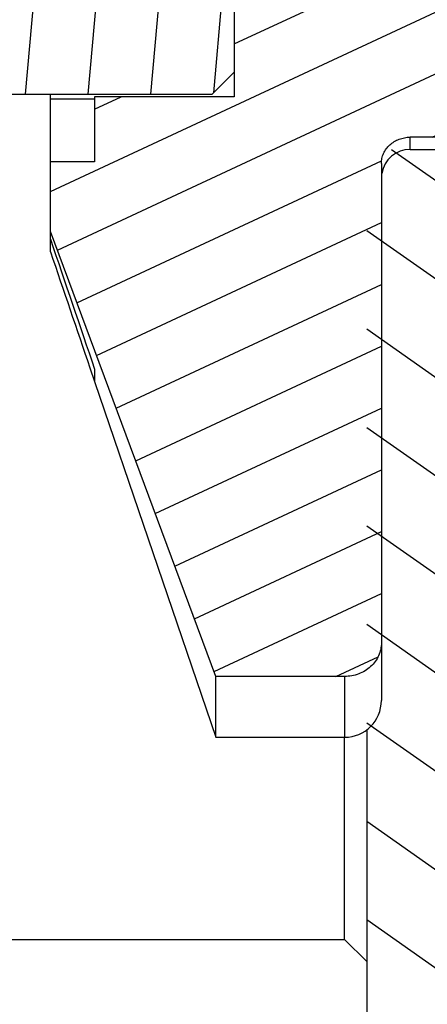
# Model space of a CAD drawing. Header units: inches. Extents: x 0 to 23.4, y 0 to 16.5.
# Tile 21 of 38: x 8.759 to 9.196, y 10.182 to 11.237. Entities that reach past the tile are written whole.
import ezdxf

# ---------------------------------------------------------------- set-up
doc = ezdxf.new("R2010")
doc.units = ezdxf.units.IN
doc.header["$LTSCALE"] = 1.2862204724
doc.header["$MEASUREMENT"] = 0
doc.layers.get('0').update_dxf_attribs({"linetype": 'CONTINUOUS'})

msp = doc.modelspace()

# ---------------------------------------------------------------- hatches: boundary and pattern name
at = {"linetype": 'CONTINUOUS'}
h = msp.add_hatch(dxfattribs=at)
h.set_pattern_fill('default__20', scale=0.2068860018, angle=5, style=0, pattern_type=0)
h.set_pattern_definition([(5, (0, 0), (-0.0180313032, 0.2060987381), [])])
edge = h.paths.add_edge_path()
edge.add_line((8.3042373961, 11.1373541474), (8.6034499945, 11.1373541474))
edge.add_line((8.6034499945, 11.1373541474), (8.6034499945, 10.9011336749))
edge.add_line((8.4223476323, 10.9011336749), (8.6034499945, 10.9011336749))
edge.add_line((8.4223476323, 10.9011336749), (8.4223476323, 10.3302675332))
edge.add_line((8.4223476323, 10.3302675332), (8.5010877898, 10.2515273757))
edge.add_line((8.5010877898, 10.2515273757), (9.1073870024, 10.2515273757))
edge.add_line((9.1073870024, 10.2515273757), (9.1310090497, 10.2279053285))
edge.add_line((9.1310090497, 10.2279053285), (9.1310090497, 10.0664880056))
edge.add_line((9.1310090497, 10.0664880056), (10.3908515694, 10.0664880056))
edge.add_line((10.3908515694, 10.0664880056), (10.4302216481, 10.0271179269))
edge.add_line((10.4302216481, 10.0271179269), (10.4302216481, 9.8302675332))
edge.add_line((10.4302216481, 9.8302675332), (10.3908515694, 9.7908974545))
edge.add_line((8.2648673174, 9.7908974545), (10.3908515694, 9.7908974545))
edge.add_line((8.2254972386, 9.8302675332), (8.2648673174, 9.7908974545))
edge.add_line((8.2254972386, 10.212157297), (8.2254972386, 9.8302675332))
edge.add_line((8.1625051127, 10.212157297), (8.2254972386, 10.212157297))
edge.add_line((8.1625051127, 10.212157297), (8.1625051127, 10.3105824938))
edge.add_line((8.1625051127, 10.3105824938), (7.4538436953, 10.3105824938))
edge.add_line((7.4538436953, 10.4877478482), (7.4538436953, 10.3105824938))
edge.add_line((7.4932137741, 10.5271179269), (7.4538436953, 10.4877478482))
edge.add_line((7.4932137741, 10.5271179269), (8.2254972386, 10.5271179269))
edge.add_line((8.2254972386, 10.9719998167), (8.2254972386, 10.5271179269))
edge.add_line((8.2254972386, 10.9719998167), (8.3042373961, 10.9719998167))
edge.add_line((8.3042373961, 11.1373541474), (8.3042373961, 10.9719998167))
edge = h.paths.add_edge_path()
edge.add_line((8.3042373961, 11.3735746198), (8.6034499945, 11.3735746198))
edge.add_line((8.3042373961, 11.5389289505), (8.3042373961, 11.3735746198))
edge.add_line((8.2254972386, 11.5389289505), (8.3042373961, 11.5389289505))
edge.add_line((8.2254972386, 11.9838108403), (8.2254972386, 11.5389289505))
edge.add_line((7.4932137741, 11.9838108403), (8.2254972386, 11.9838108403))
edge.add_line((7.4932137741, 11.9838108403), (7.4538436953, 12.023180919))
edge.add_line((7.4538436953, 12.2003462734), (7.4538436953, 12.023180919))
edge.add_line((8.1625051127, 12.2003462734), (7.4538436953, 12.2003462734))
edge.add_line((8.1625051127, 12.2003462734), (8.1625051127, 12.2987714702))
edge.add_line((8.1625051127, 12.2987714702), (8.2254972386, 12.2987714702))
edge.add_line((8.2254972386, 12.680661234), (8.2254972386, 12.2987714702))
edge.add_line((8.2254972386, 12.680661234), (8.2648673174, 12.7200313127))
edge.add_line((8.2648673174, 12.7200313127), (8.2648673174, 13.4183366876))
edge.add_line((8.2648673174, 13.4183366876), (8.3908515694, 13.5443209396))
edge.add_line((8.3908515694, 13.5443209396), (8.3908515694, 13.938021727))
edge.add_line((8.3908515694, 13.938021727), (8.434158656, 14.1191240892))
edge.add_line((8.434158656, 14.1191240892), (8.3908515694, 14.1348721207))
edge.add_line((8.3908515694, 14.1348721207), (8.434158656, 14.3159744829))
edge.add_line((8.434158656, 14.3159744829), (8.3908515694, 14.3263305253))
edge.add_line((8.3908515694, 14.3263305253), (8.434158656, 14.5074328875))
edge.add_line((8.434158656, 14.5074328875), (8.3908515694, 14.523180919))
edge.add_line((8.3908515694, 14.523180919), (8.434158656, 14.7042832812))
edge.add_line((8.434158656, 14.7042832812), (8.3908515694, 14.7200313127))
edge.add_line((8.3908515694, 14.7200313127), (8.434158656, 14.9011336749))
edge.add_line((8.434158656, 14.9011336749), (8.5207728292, 14.9011336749))
edge.add_line((8.5207728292, 12.2594013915), (8.5207728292, 14.9011336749))
edge.add_line((8.5207728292, 12.2594013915), (8.5010877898, 12.2594013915))
edge.add_line((8.4223476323, 12.180661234), (8.5010877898, 12.2594013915))
edge.add_line((8.4223476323, 12.180661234), (8.4223476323, 11.6097950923))
edge.add_line((8.4223476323, 11.6097950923), (8.6034499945, 11.6097950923))
edge.add_line((8.6034499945, 11.6097950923), (8.6034499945, 11.3735746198))
edge = h.paths.add_edge_path()
edge.add_line((9.0522688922, 12.7200313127), (10.3908515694, 12.7200313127))
edge.add_line((10.4302216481, 12.680661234), (10.3908515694, 12.7200313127))
edge.add_line((10.4302216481, 12.680661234), (10.4302216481, 12.4838108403))
edge.add_line((10.3908515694, 12.4444407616), (10.4302216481, 12.4838108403))
edge.add_line((9.1310090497, 12.4444407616), (10.3908515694, 12.4444407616))
edge.add_line((9.1310090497, 12.4444407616), (9.1310090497, 12.2830234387))
edge.add_line((9.1073870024, 12.2594013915), (9.1310090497, 12.2830234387))
edge.add_line((9.1073870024, 12.2594013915), (8.7963633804, 12.2594013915))
edge.add_line((8.7963633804, 12.2594013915), (8.7963633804, 14.9011336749))
edge.add_line((8.7963633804, 14.9011336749), (8.8829775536, 14.9011336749))
edge.add_line((8.9262846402, 14.7200313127), (8.8829775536, 14.9011336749))
edge.add_line((8.8829775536, 14.7042832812), (8.9262846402, 14.7200313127))
edge.add_line((8.9262846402, 14.523180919), (8.8829775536, 14.7042832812))
edge.add_line((8.8829775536, 14.5074328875), (8.9262846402, 14.523180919))
edge.add_line((8.9262846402, 14.3263305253), (8.8829775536, 14.5074328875))
edge.add_line((8.8829775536, 14.3159744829), (8.9262846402, 14.3263305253))
edge.add_line((8.9262846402, 14.1348721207), (8.8829775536, 14.3159744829))
edge.add_line((8.8829775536, 14.1191240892), (8.9262846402, 14.1348721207))
edge.add_line((8.9262846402, 13.938021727), (8.8829775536, 14.1191240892))
edge.add_line((8.9262846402, 13.5443209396), (8.9262846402, 13.938021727))
edge.add_line((9.0522688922, 13.4183366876), (8.9262846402, 13.5443209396))
edge.add_line((9.0522688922, 12.7200313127), (9.0522688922, 13.4183366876))
h = msp.add_hatch(dxfattribs=at)
h.set_pattern_fill('default__22', scale=0.0864058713, angle=325, style=0, pattern_type=0)
h.set_pattern_definition([(325, (0, 0), (0.0495603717, 0.0707795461), [])])
edge = h.paths.add_edge_path()
edge.add_line((9.1310090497, 11.0979840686), (9.2097492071, 11.0979840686))
edge.add_line((9.2097492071, 11.0979840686), (9.2097492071, 10.0743620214))
edge.add_line((9.1310090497, 10.0743620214), (9.2097492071, 10.0743620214))
edge.add_line((9.1310090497, 11.0979840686), (9.1310090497, 10.0743620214))
edge = h.paths.add_edge_path()
edge.add_line((9.1310090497, 11.4129446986), (9.2097492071, 11.4129446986))
edge.add_line((9.1310090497, 12.4365667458), (9.1310090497, 11.4129446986))
edge.add_line((9.1310090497, 12.4365667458), (9.2097492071, 12.4365667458))
edge.add_line((9.2097492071, 12.4365667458), (9.2097492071, 11.4129446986))
h = msp.add_hatch(dxfattribs=at)
h.set_pattern_fill('default__23', scale=0.0600140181, angle=205, style=0, pattern_type=0)
h.set_pattern_definition([(205, (0, 0), (0.02536302, -0.054391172), [])])
edge = h.paths.add_edge_path()
edge.add_line((8.9892767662, 11.3565802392), (8.9892767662, 11.154348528))
edge.add_line((8.9892767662, 11.3565802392), (8.839670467, 11.3565802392))
edge.add_line((8.839670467, 11.3565802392), (8.839670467, 11.4262163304))
edge.add_line((8.839670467, 11.4262163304), (8.7924263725, 11.4262163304))
edge.add_line((8.7924263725, 11.5010314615), (8.7924263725, 11.4262163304))
edge.add_line((8.9695917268, 11.9777204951), (8.7924263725, 11.5010314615))
edge.add_line((9.1073870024, 11.9777204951), (8.9695917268, 11.9777204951))
edge.add_ellipse((9.1073870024, 11.9416076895), major_axis=(0.0393700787, 0), ratio=0.9172652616, start_angle=0, end_angle=90)
edge.add_line((9.1467570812, 11.9416076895), (9.1467570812, 11.4280835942))
edge.add_ellipse((9.1774657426, 11.4280835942), major_axis=(0.0307086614, 0), ratio=0.9172652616, start_angle=-180, end_angle=-90)
edge.add_line((9.710911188, 11.3999156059), (9.1774657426, 11.3999156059))
edge.add_spline(control_points=[(9.710911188, 11.3999156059), (9.706633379, 11.3782375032), (9.7002881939, 11.332816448), (9.6967614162, 11.2553293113), (9.7002952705, 11.1781105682), (9.706633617, 11.1326900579), (9.710911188, 11.1110131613)], knot_values=[0, 0, 0, 0, 0.25, 0.5, 0.75, 1, 1, 1, 1], degree=3, periodic=0)
edge.add_line((9.710911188, 11.1110131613), (9.1774657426, 11.1110131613))
edge.add_ellipse((9.1774657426, 11.082845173), major_axis=(0.0307086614, -0), ratio=0.9172652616, start_angle=450, end_angle=540, ccw=False)
edge.add_line((9.1467570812, 11.082845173), (9.1467570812, 10.5693210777))
edge.add_ellipse((9.1073870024, 10.5693210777), major_axis=(0.0393700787, -0), ratio=0.9172652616, start_angle=270, end_angle=360, ccw=False)
edge.add_line((9.1073870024, 10.5332082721), (8.9695917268, 10.5332082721))
edge.add_line((8.9695917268, 10.5332082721), (8.7924263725, 11.0098973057))
edge.add_line((8.7924263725, 11.0847124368), (8.7924263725, 11.0098973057))
edge.add_line((8.839670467, 11.0847124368), (8.7924263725, 11.0847124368))
edge.add_line((8.839670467, 11.154348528), (8.839670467, 11.0847124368))
edge.add_line((8.9892767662, 11.154348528), (8.839670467, 11.154348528))
edge = h.paths.add_edge_path()
edge.add_line((10.0128988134, 11.3782479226), (10.0128988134, 11.1326808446))
edge.add_line((9.9892767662, 11.1110131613), (10.0128988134, 11.1326808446))
edge.add_line((9.9892767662, 11.1110131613), (9.842445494, 11.1110131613))
edge.add_spline(control_points=[(9.842445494, 11.3999156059), (9.846723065, 11.3782387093), (9.8530614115, 11.332818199), (9.8565952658, 11.2555994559), (9.8530684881, 11.1781123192), (9.8467233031, 11.132691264), (9.842445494, 11.1110131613)], knot_values=[0, 0, 0, 0, 0.25, 0.5, 0.75, 1, 1, 1, 1], degree=3, periodic=0)
edge.add_line((9.9892767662, 11.3999156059), (9.842445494, 11.3999156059))
edge.add_line((9.9892767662, 11.3999156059), (10.0128988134, 11.3782479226))
h = msp.add_hatch(dxfattribs=at)
h.set_pattern_fill('default__18', scale=0.0668958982, angle=85, style=0, pattern_type=0)
h.set_pattern_definition([(85, (0, 0), (-0.0666413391, 0.0058303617), [])])
edge = h.paths.add_edge_path()
edge.add_line((8.9892767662, 11.3302675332), (8.9892767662, 11.180661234))
edge.add_line((8.9892767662, 11.180661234), (8.965654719, 11.1570391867))
edge.add_line((8.2491192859, 11.1570391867), (8.965654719, 11.1570391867))
edge.add_line((8.2491192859, 11.1570391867), (8.2254972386, 11.1334171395))
edge.add_line((8.2254972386, 11.1334171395), (8.2254972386, 11.0507399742))
edge.add_line((8.2254972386, 11.0507399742), (8.0286468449, 11.0507399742))
edge.add_line((8.0286468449, 11.1767242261), (8.0286468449, 11.0507399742))
edge.add_line((7.6743161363, 11.1767242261), (8.0286468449, 11.1767242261))
edge.add_line((7.650694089, 11.2003462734), (7.6743161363, 11.1767242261))
edge.add_line((7.650694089, 11.3105824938), (7.650694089, 11.2003462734))
edge.add_line((7.650694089, 11.3105824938), (7.6743161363, 11.3342045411))
edge.add_line((7.6743161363, 11.3342045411), (8.0286468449, 11.3342045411))
edge.add_line((8.0286468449, 11.460188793), (8.0286468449, 11.3342045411))
edge.add_line((8.0286468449, 11.460188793), (8.0522688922, 11.4838108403))
edge.add_line((8.0522688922, 11.4838108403), (8.2018751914, 11.4838108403))
edge.add_line((8.2254972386, 11.460188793), (8.2018751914, 11.4838108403))
edge.add_line((8.2254972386, 11.460188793), (8.2254972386, 11.3775116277))
edge.add_line((8.2491192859, 11.3538895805), (8.2254972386, 11.3775116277))
edge.add_line((8.2491192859, 11.3538895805), (8.965654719, 11.3538895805))
edge.add_line((8.9892767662, 11.3302675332), (8.965654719, 11.3538895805))

# ---------------------------------------------------------------- linework, layer by layer
at = {"color": 7, "linetype": 'CONTINUOUS'}
for p, q in [((8.9892767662, 11.3565802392), (8.9892767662, 11.154348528)), ((8.9892767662, 11.180661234), (8.965654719, 11.1570391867)), ((8.2491192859, 11.1570391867), (8.965654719, 11.1570391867)), ((8.7924263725, 10.9882498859), (8.7924263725, 11.1570391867)), ((8.7924263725, 11.1519765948), (8.839670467, 11.1519765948)), ((8.839670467, 11.154348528), (8.839670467, 11.0847124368)), ((8.9892767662, 11.154348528), (8.839670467, 11.154348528)), ((9.710911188, 11.1110131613), (9.1774657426, 11.1110131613)), ((9.1774657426, 11.0979840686), (9.218050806, 11.0979840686)), ((8.839670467, 11.0847124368), (8.7924263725, 11.0847124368)), ((9.1467570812, 11.082845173), (9.1467570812, 10.5074328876)), ((8.9695917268, 10.5332082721), (8.7924263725, 11.0098973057)), ((8.8346201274, 10.8639741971), (8.9695917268, 10.4680628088)), ((8.839670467, 10.8625521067), (8.839670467, 10.8491698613)), ((9.1073870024, 10.5332082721), (8.9695917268, 10.5332082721)), ((8.9695917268, 10.4680628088), (8.9695917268, 10.5332082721)), ((9.1310090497, 10.4759680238), (9.1310090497, 10.0664880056)), ((8.9695917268, 10.4680628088), (9.1073870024, 10.4680628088)), ((9.1073870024, 10.2515273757), (9.1073870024, 10.4680628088)), ((8.5010877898, 10.2515273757), (9.1073870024, 10.2515273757)), ((9.1073870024, 10.2515273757), (9.1310090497, 10.2279053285))]:
    msp.add_line(p, q, dxfattribs=at)
at = {"color": 9, "linetype": 'CONTINUOUS'}
for p, q in [((9.1774657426, 11.0979840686), (9.1774657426, 11.1110131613)), ((9.1073870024, 10.5332082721), (9.1073870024, 10.4680628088))]:
    msp.add_line(p, q, dxfattribs=at)
at = {"color": 7, "linetype": 'CONTINUOUS'}
for centre, radius, start, end in [((9.1774657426, 11.0672754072), 0.0307086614, 90, 171), ((51.8600302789, 25.5537026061), 45.4596663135, 198.6695463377, 198.8546753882), ((49.6417625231, 24.7885917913), 43.1174871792, 198.6667764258, 198.8411762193), ((9.1073870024, 10.5074328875), 0.0393700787, 270, 360)]:
    msp.add_arc(centre, radius, start, end, dxfattribs=at)
for points, knots in [([(9.1467570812, 11.082845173), (9.1467570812, 11.0846859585), (9.1471592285, 11.0883952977), (9.1489243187, 11.0937262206), (9.15179596, 11.0986342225), (9.1569583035, 11.1043835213), (9.1655338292, 11.1095937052), (9.1734833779, 11.1110131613), (9.1774657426, 11.1110131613)], [0, 0, 0, 0, 0.1198261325, 0.2407086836, 0.3629891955, 0.4872604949, 0.7407675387, 1, 1, 1, 1]), ([(9.1467570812, 10.5693210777), (9.1467570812, 10.5669599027), (9.1462438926, 10.5622040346), (9.1439773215, 10.555370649), (9.1402963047, 10.5490799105), (9.1336813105, 10.5417049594), (9.1226831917, 10.5350296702), (9.1124923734, 10.5332082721), (9.1073870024, 10.5332082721)], [0, 0, 0, 0, 0.1198856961, 0.2407017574, 0.3629772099, 0.4872586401, 0.7407811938, 1, 1, 1, 1])]:
    msp.add_open_spline(points, degree=3, knots=knots, dxfattribs=at)

doc.saveas('drawing.dxf')
